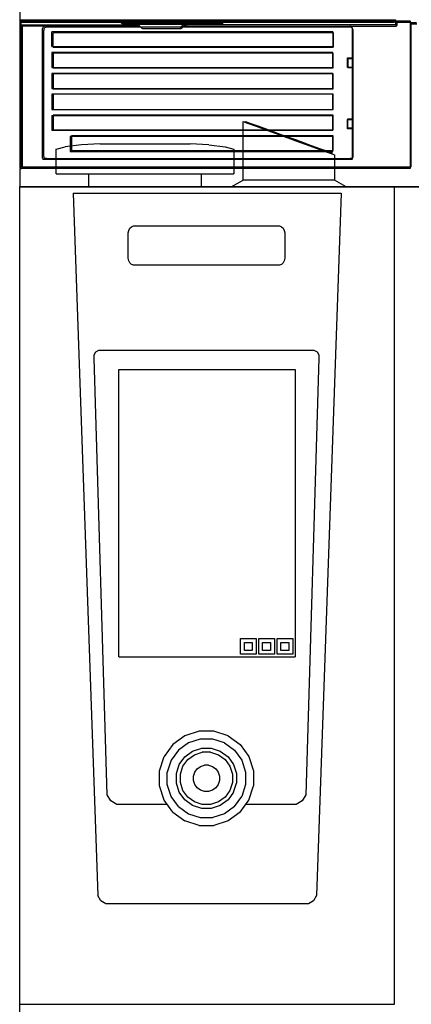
# Model space of a CAD drawing. Header units: millimetres. Extents: x 0 to 40100, y 0 to 29075.
# Tile 109 of 119: x 29520 to 29820, y 14844 to 15598. Entities that reach past the tile are written whole.
import ezdxf

# ---------------------------------------------------------------- set-up
doc = ezdxf.new("R2010")
doc.units = ezdxf.units.MM
doc.header["$MEASUREMENT"] = 0
doc.linetypes.add('AUSGEZOGEN', pattern=[0, 0])
doc.layers.get('0').update_dxf_attribs({"linetype": 'CONTINUOUS'})
doc.layers.add('ibmp_KT_Einrichtung', color=7, linetype='AUSGEZOGEN', true_color=0x000080)
doc.layers.add('IBMP_KT_GR', color=7, linetype='AUSGEZOGEN')
doc.styles.get("Standard").update_dxf_attribs({"font": 'TXT.SHX'})

# ---------------------------------------------------------------- blocks, each defined once
blk = doc.blocks.new('BLOCK_00273')
at = {"layer": 'ibmp_KT_Einrichtung', "color": 0, "linetype": 'AUSGEZOGEN', "true_color": 0x000000}
for p, q in [((29520.41, 16224.1), (29520.41, 15485.4)), ((29520.41, 15598), (29808.21, 15598)), ((29520.71, 15598), (29520.71, 15597.2)), ((29520.71, 15597.2), (29807.11, 15597.2)), ((29521.4, 15597), (29521.4, 15484.6)), ((29521.4, 15597), (29808.5, 15597)), ((29521.4, 15593.7), (29521.9, 15594.2)), ((29521.7, 15597), (29521.7, 15596.2)), ((29521.7, 15596.2), (29807.41, 15596.2)), ((29521.9, 15594.2), (29611.3, 15594.2)), ((29522.41, 15592.8), (29522.91, 15593.3)), ((29522.41, 15592.8), (29522.41, 15485.6)), ((29522.91, 15593.3), (29612.11, 15593.3)), ((29539.1, 15592.9), (29538.8, 15592.7)), ((29539.51, 15593.1), (29539.1, 15592.9)), ((29539.91, 15593.2), (29539.51, 15593.1)), ((29612.11, 15593.2), (29539.91, 15593.2)), ((29597.91, 15597.2), (29597.91, 15596.4)), ((29597.91, 15596.4), (29598.01, 15596.2)), ((29598.01, 15596.2), (29598.11, 15595.9)), ((29598.11, 15595.9), (29598.21, 15595.7)), ((29598.21, 15595.7), (29598.4, 15595.5)), ((29598.4, 15595.5), (29598.6, 15595.4)), ((29598.6, 15595.4), (29598.9, 15595.3)), ((29598.7, 15596.2), (29598.7, 15595.5)), ((29598.7, 15595.5), (29598.8, 15595.2)), ((29598.8, 15595.2), (29598.9, 15595)), ((29598.9, 15595.3), (29599.1, 15595.2)), ((29598.9, 15595), (29599.1, 15594.8)), ((29599.1, 15595.2), (29674.2, 15595.2)), ((29599.1, 15594.8), (29599.2, 15594.6)), ((29599.2, 15594.6), (29599.51, 15594.5)), ((29599.51, 15594.5), (29599.71, 15594.3)), ((29675.11, 15594.3), (29599.71, 15594.3)), ((29609.81, 15595), (29609, 15595.2)), ((29609.3, 15594.3), (29609.71, 15594.2)), ((29610.51, 15594.1), (29609.71, 15594.2)), ((29610.51, 15594.8), (29609.81, 15595)), ((29610.9, 15594.5), (29610.51, 15594.8)), ((29611.3, 15593.8), (29610.51, 15594.1)), ((29611.5, 15594), (29610.9, 15594.5)), ((29611.7, 15593.6), (29611.3, 15593.8)), ((29611.7, 15593.8), (29611.5, 15594)), ((29611.7, 15593.8), (29613.11, 15592.4)), ((29612.21, 15593.1), (29611.7, 15593.6)), ((29612.51, 15592.8), (29612.21, 15593.1)), ((29613.9, 15591.5), (29612.51, 15592.8)), ((29645.11, 15593.8), (29644.2, 15592.7)), ((29644.71, 15593.2), (29808.6, 15593.2)), ((29645.8, 15592.8), (29644.91, 15591.8)), ((29645.31, 15594), (29645.11, 15593.8)), ((29645.31, 15594), (29645.41, 15594.1)), ((29645.41, 15594.1), (29645.51, 15594.2)), ((29808.3, 15594.1), (29645.41, 15594.1)), ((29645.51, 15594.2), (29645.9, 15594.5)), ((29646, 15593.1), (29645.8, 15592.8)), ((29645.9, 15594.6), (29646, 15594.6)), ((29645.9, 15594.5), (29645.9, 15594.6)), ((29646, 15594.7), (29646.2, 15594.7)), ((29646, 15594.6), (29646, 15594.7)), ((29646, 15593.1), (29646.1, 15593.2)), ((29646.1, 15593.2), (29646.2, 15593.3)), ((29646.2, 15594.8), (29646.4, 15594.8)), ((29646.2, 15594.7), (29646.2, 15594.8)), ((29646.2, 15593.3), (29646.6, 15593.6)), ((29646.4, 15594.8), (29646.5, 15594.9)), ((29646.5, 15594.9), (29646.7, 15594.9)), ((29646.6, 15593.6), (29646.7, 15593.7)), ((29646.7, 15594.9), (29646.8, 15595)), ((29646.7, 15593.7), (29646.8, 15593.7)), ((29646.8, 15595), (29647.01, 15595)), ((29646.8, 15593.7), (29646.9, 15593.8)), ((29646.9, 15593.8), (29647.01, 15593.8)), ((29647.01, 15595), (29647.11, 15595.1)), ((29647.01, 15593.9), (29647.21, 15593.9)), ((29647.01, 15593.8), (29647.01, 15593.9)), ((29647.11, 15595.1), (29647.61, 15595.1)), ((29647.21, 15593.9), (29647.31, 15594)), ((29647.31, 15594), (29647.51, 15594)), ((29647.51, 15594), (29647.61, 15594.1)), ((29647.71, 15595.2), (29647.61, 15595.1)), ((29648.01, 15594.1), (29648.11, 15594.2)), ((29648.11, 15594.2), (29648.7, 15594.2)), ((29648.7, 15594.2), (29648.8, 15594.3)), ((29674.2, 15595.2), (29674.4, 15595.3)), ((29674.4, 15595.3), (29674.61, 15595.4)), ((29674.61, 15595.4), (29674.91, 15595.5)), ((29674.91, 15595.5), (29675.11, 15595.7)), ((29675.11, 15595.7), (29675.21, 15595.9)), ((29675.11, 15594.3), (29675.31, 15594.5)), ((29675.21, 15595.9), (29675.31, 15596.2)), ((29675.31, 15596.2), (29675.41, 15596.4)), ((29675.31, 15594.5), (29675.51, 15594.6)), ((29675.41, 15596.4), (29675.41, 15597.2)), ((29675.51, 15594.6), (29675.71, 15594.8)), ((29675.71, 15594.8), (29675.8, 15595)), ((29675.8, 15595), (29676, 15595.2)), ((29676, 15595.2), (29676, 15596.2)), ((29773.6, 15593.1), (29773.21, 15593.2)), ((29774, 15592.9), (29773.6, 15593.1)), ((29774.4, 15592.7), (29774, 15592.9)), ((29807.11, 15597.2), (29807.11, 15598)), ((29807.41, 15596.2), (29807.41, 15597)), ((29808.21, 15598), (29808.21, 15594.1)), ((29808.8, 15594.6), (29808.3, 15594.1)), ((29808.5, 15597), (29808.5, 15593.2)), ((29809.1, 15593.7), (29808.6, 15593.2)), ((29809.3, 15597.1), (29808.8, 15596.6)), ((29808.8, 15596.6), (29808.8, 15594.6)), ((29809.61, 15596.1), (29809.1, 15595.6)), ((29809.1, 15595.6), (29809.1, 15593.7)), ((29809.3, 15597.1), (29819.4, 15597.2)), ((29809.61, 15596.1), (29819.61, 15596.2)), ((29819.4, 15597.2), (29819.71, 15596.7)), ((29819.61, 15596.2), (29820.01, 15595.7)), ((29819.71, 15484.7), (29819.71, 15596.7)), ((29819.71, 15595.9), (29824.1, 15595.9)), ((29820.01, 15485.6), (29820.01, 15595.7)), ((29820.01, 15594.9), (29824.4, 15594.9)), ((29538.01, 15591.6), (29537.91, 15591.2)), ((29537.91, 15492), (29537.91, 15591.2)), ((29538.21, 15592), (29538.01, 15591.6)), ((29538.4, 15592.3), (29538.21, 15592)), ((29538.8, 15592.7), (29538.4, 15592.3)), ((29538.9, 15590.3), (29538.8, 15589.9)), ((29538.8, 15493.3), (29538.8, 15589.9)), ((29539, 15590.7), (29538.9, 15590.3)), ((29539.2, 15591.1), (29539, 15590.7)), ((29539.4, 15591.5), (29539.2, 15591.1)), ((29539.71, 15591.8), (29539.4, 15591.5)), ((29540.11, 15592), (29539.71, 15591.8)), ((29540.51, 15592.2), (29540.11, 15592)), ((29540.9, 15592.3), (29540.51, 15592.2)), ((29612.91, 15592.3), (29540.9, 15592.3)), ((29545.11, 15577.5), (29545.11, 15588.8)), ((29760.01, 15588.8), (29545.11, 15588.8)), ((29546, 15576.9), (29546, 15588)), ((29760.51, 15588), (29546, 15588)), ((29613.11, 15592.4), (29613.6, 15592.2)), ((29643.21, 15592.2), (29613.6, 15592.2)), ((29613.9, 15591.5), (29614.4, 15591.3)), ((29614.4, 15591.3), (29643.9, 15591.3)), ((29643.21, 15592.2), (29643.7, 15592.4)), ((29643.8, 15592.5), (29643.7, 15592.4)), ((29644.1, 15592.7), (29643.8, 15592.5)), ((29643.9, 15591.3), (29644.4, 15591.5)), ((29644.1, 15592.7), (29644.2, 15592.7)), ((29644.61, 15591.6), (29644.4, 15591.5)), ((29644.81, 15591.8), (29644.61, 15591.6)), ((29644.81, 15591.8), (29644.91, 15591.8)), ((29773.6, 15592.3), (29645.41, 15592.3)), ((29760.01, 15588.8), (29760.01, 15577.5)), ((29760.51, 15588), (29760.51, 15576.9)), ((29774, 15592.2), (29773.6, 15592.3)), ((29774.4, 15592), (29774, 15592.2)), ((29774.61, 15592.3), (29774.4, 15592.7)), ((29774.81, 15591.8), (29774.4, 15592)), ((29774.91, 15592), (29774.61, 15592.3)), ((29775.11, 15591.5), (29774.81, 15591.8)), ((29775.11, 15591.6), (29774.91, 15592)), ((29775.21, 15591.2), (29775.11, 15591.6)), ((29775.31, 15591.1), (29775.11, 15591.5)), ((29775.21, 15492), (29775.21, 15591.2)), ((29775.51, 15590.7), (29775.31, 15591.1)), ((29775.61, 15590.3), (29775.51, 15590.7)), ((29775.61, 15492.9), (29775.61, 15590.3)), ((29774.81, 15581.3), (29774.71, 15581.3)), ((29775.21, 15580.6), (29775.11, 15580.6)), ((29545.11, 15577.5), (29760.01, 15577.5)), ((29545.11, 15573), (29545.11, 15561.4)), ((29760.01, 15573), (29545.11, 15573)), ((29546, 15576.9), (29760.51, 15576.9)), ((29546, 15572.5), (29546, 15561.1)), ((29760.51, 15572.5), (29546, 15572.5)), ((29760.01, 15561.4), (29760.01, 15573)), ((29760.51, 15561.1), (29760.51, 15572.5)), ((29771.3, 15568.8), (29775.21, 15568.8)), ((29771.3, 15561.5), (29771.3, 15568.8)), ((29771.7, 15568.3), (29775.61, 15568.3)), ((29771.7, 15568.3), (29771.7, 15561.1)), ((29545.11, 15561.4), (29760.01, 15561.4)), ((29545.11, 15556.9), (29545.11, 15545.3)), ((29760.01, 15556.9), (29545.11, 15556.9)), ((29546, 15561.1), (29760.51, 15561.1)), ((29546, 15556.7), (29546, 15545.2)), ((29760.51, 15556.7), (29546, 15556.7)), ((29760.01, 15545.3), (29760.01, 15556.9)), ((29760.51, 15545.2), (29760.51, 15556.7)), ((29775.21, 15561.5), (29771.3, 15561.5)), ((29775.61, 15561.1), (29771.7, 15561.1)), ((29545.11, 15545.3), (29760.01, 15545.3)), ((29760.51, 15540.9), (29545.11, 15540.9)), ((29545.11, 15540.9), (29545.11, 15529.2)), ((29546, 15545.2), (29760.51, 15545.2)), ((29546, 15540.9), (29546, 15529.4)), ((29760.01, 15529.2), (29760.01, 15540.9)), ((29760.51, 15529.4), (29760.51, 15540.9)), ((29545.11, 15529.2), (29760.01, 15529.2)), ((29546, 15529.4), (29760.51, 15529.4)), ((29546, 15525), (29546, 15513.6)), ((29760.51, 15525), (29546, 15525)), ((29760.51, 15513.6), (29760.51, 15525)), ((29545.11, 15524.8), (29545.11, 15513.1)), ((29545.11, 15524.8), (29760.01, 15524.8)), ((29691.4, 15520.1), (29694.81, 15518.9)), ((29691.4, 15475.1), (29691.4, 15520.1)), ((29693.4, 15520.1), (29696.6, 15518.9)), ((29693.4, 15519.4), (29693.4, 15520.1)), ((29694.81, 15518.9), (29701.4, 15516.5)), ((29696.6, 15518.9), (29702.81, 15516.7)), ((29760.01, 15513.1), (29760.01, 15524.8)), ((29771.3, 15521.7), (29775.21, 15521.7)), ((29771.3, 15514.4), (29771.3, 15521.7)), ((29771.7, 15522.1), (29775.61, 15522.1)), ((29771.7, 15514.9), (29771.7, 15522.1)), ((29760.01, 15513.1), (29545.11, 15513.1)), ((29546, 15513.6), (29760.51, 15513.6)), ((29701.4, 15516.5), (29710.31, 15513.2)), ((29702.81, 15516.7), (29711.2, 15513.6)), ((29710.31, 15513.2), (29720.8, 15509.4)), ((29711.2, 15513.6), (29721.2, 15510)), ((29721.2, 15510), (29731.6, 15506.2)), ((29775.21, 15514.4), (29771.3, 15514.4)), ((29775.61, 15514.9), (29771.7, 15514.9)), ((29559, 15508.7), (29559, 15497)), ((29760.01, 15508.7), (29559, 15508.7)), ((29560.01, 15509.2), (29560.01, 15497.8)), ((29760.51, 15509.2), (29560.01, 15509.2)), ((29581.9, 15503.1), (29567.71, 15502.2)), ((29581.9, 15503.1), (29650.9, 15503.1)), ((29665.11, 15502.2), (29650.9, 15503.1)), ((29720.8, 15509.4), (29731.9, 15505.3)), ((29731.6, 15506.2), (29741.6, 15502.6)), ((29731.9, 15505.3), (29742.51, 15501.5)), ((29741.6, 15502.6), (29750.01, 15499.5)), ((29760.01, 15497), (29760.01, 15508.7)), ((29760.51, 15497.8), (29760.51, 15509.2)), ((29548.4, 15498.9), (29555.11, 15500.7)), ((29548.4, 15480.1), (29548.4, 15498.9)), ((29567.71, 15502.2), (29555.11, 15500.7)), ((29559, 15497), (29760.01, 15497)), ((29560.01, 15497.8), (29760.51, 15497.8)), ((29665.11, 15502.2), (29677.81, 15500.7)), ((29677.81, 15500.7), (29684.4, 15498.9)), ((29684.4, 15498.9), (29684.4, 15480.1)), ((29742.51, 15501.5), (29751.4, 15498.2)), ((29750.01, 15499.5), (29756.2, 15497.3)), ((29751.4, 15498.2), (29758.01, 15495.9)), ((29756.2, 15497.3), (29759.4, 15496.1)), ((29758.01, 15495.9), (29761.4, 15494.6)), ((29759.4, 15496.1), (29759.4, 15495.36)), ((29537.91, 15492), (29538.01, 15491.6)), ((29538.01, 15491.6), (29538.21, 15491.2)), ((29538.21, 15491.2), (29538.4, 15491)), ((29774.61, 15491), (29538.4, 15491)), ((29538.8, 15493.3), (29538.9, 15492.9)), ((29538.9, 15492.9), (29539, 15492.5)), ((29539, 15492.5), (29539.2, 15492.1)), ((29539.2, 15492.1), (29539.4, 15491.9)), ((29539.4, 15491.9), (29540.9, 15491.9)), ((29541.3, 15491.8), (29540.9, 15491.9)), ((29541.3, 15491.8), (29773.21, 15491.8)), ((29761.4, 15494.6), (29761.4, 15475.1)), ((29773.21, 15491.8), (29773.6, 15491.9)), ((29773.6, 15491.9), (29775.11, 15491.9)), ((29774.61, 15491), (29774.91, 15491.2)), ((29774.91, 15491.2), (29775.11, 15491.6)), ((29775.11, 15491.9), (29775.31, 15492.1)), ((29775.11, 15491.6), (29775.21, 15492)), ((29775.31, 15492.1), (29775.51, 15492.5)), ((29775.51, 15492.5), (29775.61, 15492.9)), ((29520.41, 15485.4), (29520.51, 15485.1)), ((29520.41, 15484.1), (29520.41, 15470.1)), ((29520.51, 15485.1), (29520.61, 15484.9)), ((29520.61, 15484.9), (29520.8, 15484.7)), ((29520.8, 15484.7), (29521, 15484.5)), ((29521, 15484.5), (29521.2, 15484.3)), ((29521.2, 15484.3), (29521.4, 15484.2)), ((29521.4, 15486.4), (29521.5, 15486.1)), ((29521.8, 15484.1), (29521.4, 15484.6)), ((29521.4, 15484.2), (29521.7, 15484.1)), ((29521.5, 15486.1), (29521.6, 15485.9)), ((29521.6, 15485.9), (29521.8, 15485.7)), ((29819.4, 15484.1), (29521.7, 15484.1)), ((29521.8, 15485.7), (29522.01, 15485.5)), ((29522.01, 15485.5), (29522.21, 15485.3)), ((29522.21, 15485.3), (29522.41, 15485.2)), ((29522.81, 15485.1), (29522.41, 15485.6)), ((29522.41, 15485.2), (29522.71, 15485.1)), ((29819.71, 15485.1), (29522.71, 15485.1)), ((29548.4, 15480.1), (29684.4, 15480.1)), ((29573.4, 15470.1), (29573.4, 15480.1)), ((29659.4, 15480.1), (29659.4, 15470.1)), ((29819.4, 15484.1), (29819.71, 15484.7)), ((29819.71, 15485.1), (29820.01, 15485.6)), ((29682.41, 15470.1), (29691.4, 15475.1)), ((29761.4, 15475.1), (29691.4, 15475.1)), ((29770.41, 15470.1), (29761.4, 15475.1)), ((29520.41, 14731.4), (29520.41, 15470.1)), ((29520.41, 15470.1), (30370.41, 15470.1)), ((30370.41, 15470.1), (29520.41, 15470.1)), ((29561.4, 15465.1), (29580.21, 14927.3)), ((29561.4, 15465.1), (29766.4, 15465.1)), ((29766.4, 15465.1), (29747.61, 14927.3)), ((29807.41, 14844.1), (29807.41, 15470.1)), ((29603.4, 15434.8), (29603.9, 15436.7)), ((29603.4, 15415.4), (29603.4, 15434.8)), ((29603.9, 15436.7), (29604.81, 15438.3)), ((29604.81, 15438.3), (29606.1, 15439.5)), ((29606.1, 15439.5), (29607.61, 15440.1)), ((29607.61, 15440.1), (29719.2, 15440.1)), ((29719.2, 15440.1), (29720.71, 15439.5)), ((29720.71, 15439.5), (29722.01, 15438.3)), ((29722.01, 15438.3), (29722.91, 15436.7)), ((29722.91, 15436.7), (29723.4, 15434.8)), ((29723.4, 15434.8), (29723.4, 15415.4)), ((29603.9, 15413.5), (29603.4, 15415.4)), ((29604.81, 15411.9), (29603.9, 15413.5)), ((29606.1, 15410.7), (29604.81, 15411.9)), ((29722.01, 15411.9), (29720.71, 15410.7)), ((29722.91, 15413.5), (29722.01, 15411.9)), ((29723.4, 15415.4), (29722.91, 15413.5)), ((29607.61, 15410.1), (29606.1, 15410.7)), ((29719.2, 15410.1), (29607.61, 15410.1)), ((29720.71, 15410.7), (29719.2, 15410.1)), ((29578.7, 15343.8), (29581.1, 15345.1)), ((29581.1, 15345.1), (29745.71, 15345.1)), ((29745.71, 15345.1), (29748.11, 15343.8)), ((29577.41, 15341.4), (29578.7, 15343.8)), ((29577.41, 15338.8), (29577.41, 15341.4)), ((29587.41, 15004.4), (29577.41, 15338.8)), ((29749.4, 15338.8), (29739.4, 15004.4)), ((29748.11, 15343.8), (29749.4, 15341.4)), ((29749.4, 15341.4), (29749.4, 15338.8)), ((29596.4, 15330.1), (29731.4, 15330.1)), ((29596.4, 15110.1), (29596.4, 15330.1)), ((29731.4, 15330.1), (29731.4, 15110.1)), ((29689.4, 15124.1), (29701.4, 15124.1)), ((29689.4, 15112.1), (29689.4, 15124.1)), ((29692.41, 15121.1), (29698.4, 15121.1)), ((29692.41, 15115.1), (29692.41, 15121.1)), ((29698.4, 15121.1), (29698.4, 15115.1)), ((29701.4, 15124.1), (29701.4, 15112.1)), ((29703.4, 15124.1), (29715.41, 15124.1)), ((29703.4, 15112.1), (29703.4, 15124.1)), ((29706.4, 15121.1), (29712.41, 15121.1)), ((29706.4, 15115.1), (29706.4, 15121.1)), ((29712.41, 15121.1), (29712.41, 15115.1)), ((29715.41, 15124.1), (29715.41, 15112.1)), ((29717.41, 15124.1), (29729.4, 15124.1)), ((29717.41, 15112.1), (29717.41, 15124.1)), ((29720.41, 15121.1), (29726.4, 15121.1)), ((29720.41, 15115.1), (29720.41, 15121.1)), ((29726.4, 15121.1), (29726.4, 15115.1)), ((29729.4, 15124.1), (29729.4, 15112.1)), ((29701.4, 15112.1), (29689.4, 15112.1)), ((29698.4, 15115.1), (29692.41, 15115.1)), ((29715.41, 15112.1), (29703.4, 15112.1)), ((29712.41, 15115.1), (29706.4, 15115.1)), ((29729.4, 15112.1), (29717.41, 15112.1)), ((29726.4, 15115.1), (29720.41, 15115.1)), ((29596.4, 15110.1), (29731.4, 15110.1)), ((29657.71, 15053.1), (29646.8, 15049.6)), ((29669.1, 15053.1), (29657.71, 15053.1)), ((29680.01, 15049.6), (29669.1, 15053.1)), ((29637.61, 15042.9), (29630.9, 15033.7)), ((29646.8, 15049.6), (29637.61, 15042.9)), ((29649.61, 15044.2), (29641.9, 15038.6)), ((29658.6, 15047.1), (29649.61, 15044.2)), ((29668.21, 15047.1), (29658.6, 15047.1)), ((29677.21, 15044.2), (29668.21, 15047.1)), ((29677.21, 15044.2), (29684.91, 15038.6)), ((29680.01, 15049.6), (29689.2, 15042.9)), ((29689.2, 15042.9), (29695.9, 15033.7)), ((29641.9, 15038.6), (29636.3, 15030.9)), ((29646.9, 15033.6), (29652.81, 15037.9)), ((29649.1, 15031.4), (29654.2, 15035.1)), ((29652.81, 15037.9), (29659.81, 15040.1)), ((29654.2, 15035.1), (29660.21, 15037.1)), ((29659.81, 15040.1), (29667.01, 15040.1)), ((29666.6, 15037.1), (29660.21, 15037.1)), ((29666.6, 15037.1), (29672.61, 15035.1)), ((29667.01, 15040.1), (29674, 15037.9)), ((29672.61, 15035.1), (29677.71, 15031.4)), ((29674, 15037.9), (29679.91, 15033.6)), ((29684.91, 15038.6), (29690.51, 15030.9)), ((29627.41, 15022.8), (29630.9, 15033.7)), ((29636.3, 15030.9), (29633.4, 15021.9)), ((29640.41, 15020.7), (29642.61, 15027.7)), ((29642.61, 15027.7), (29646.9, 15033.6)), ((29645.41, 15026.3), (29649.1, 15031.4)), ((29677.71, 15031.4), (29681.4, 15026.3)), ((29679.91, 15033.6), (29684.2, 15027.7)), ((29684.2, 15027.7), (29686.4, 15020.7)), ((29690.51, 15030.9), (29693.4, 15021.9)), ((29695.9, 15033.7), (29699.4, 15022.8)), ((29627.41, 15011.4), (29627.41, 15022.8)), ((29633.4, 15012.3), (29633.4, 15021.9)), ((29640.41, 15013.5), (29640.41, 15020.7)), ((29643.4, 15020.3), (29645.41, 15026.3)), ((29643.4, 15013.9), (29643.4, 15020.3)), ((29653.4, 15018.7), (29654.4, 15021.7)), ((29654.4, 15021.7), (29656.2, 15024.3)), ((29656.2, 15024.3), (29658.8, 15026.1)), ((29658.8, 15026.1), (29661.8, 15027.1)), ((29665.01, 15027.1), (29661.8, 15027.1)), ((29665.01, 15027.1), (29668.01, 15026.1)), ((29668.01, 15026.1), (29670.61, 15024.3)), ((29670.61, 15024.3), (29672.41, 15021.7)), ((29672.41, 15021.7), (29673.4, 15018.7)), ((29681.4, 15026.3), (29683.4, 15020.3)), ((29683.4, 15020.3), (29683.4, 15013.9)), ((29686.4, 15020.7), (29686.4, 15013.5)), ((29693.4, 15021.9), (29693.4, 15012.3)), ((29699.4, 15022.8), (29699.4, 15011.4)), ((29636.3, 15003.3), (29633.4, 15012.3)), ((29642.61, 15006.5), (29640.41, 15013.5)), ((29645.41, 15007.9), (29643.4, 15013.9)), ((29653.4, 15015.5), (29653.4, 15018.7)), ((29654.4, 15012.5), (29653.4, 15015.5)), ((29656.2, 15009.9), (29654.4, 15012.5)), ((29672.41, 15012.5), (29670.61, 15009.9)), ((29673.4, 15015.5), (29672.41, 15012.5)), ((29673.4, 15018.7), (29673.4, 15015.5)), ((29683.4, 15013.9), (29681.4, 15007.9)), ((29684.2, 15006.5), (29686.4, 15013.5)), ((29693.4, 15012.3), (29690.51, 15003.3)), ((29630.9, 15000.5), (29627.41, 15011.4)), ((29646.9, 15000.6), (29642.61, 15006.5)), ((29649.1, 15002.8), (29645.41, 15007.9)), ((29658.8, 15008.1), (29656.2, 15009.9)), ((29661.8, 15007.1), (29658.8, 15008.1)), ((29665.01, 15007.1), (29661.8, 15007.1)), ((29668.01, 15008.1), (29665.01, 15007.1)), ((29670.61, 15009.9), (29668.01, 15008.1)), ((29681.4, 15007.9), (29677.71, 15002.8)), ((29684.2, 15006.5), (29679.91, 15000.6)), ((29695.9, 15000.5), (29699.4, 15011.4)), ((29590.11, 14999.8), (29587.41, 15004.4)), ((29594.71, 14997.1), (29590.11, 14999.8)), ((29633.38, 14997.1), (29594.71, 14997.1)), ((29637.61, 14991.3), (29630.9, 15000.5)), ((29641.9, 14995.6), (29636.3, 15003.3)), ((29652.81, 14996.3), (29646.9, 15000.6)), ((29654.2, 14999.1), (29649.1, 15002.8)), ((29660.21, 14997.1), (29654.2, 14999.1)), ((29666.6, 14997.1), (29660.21, 14997.1)), ((29672.61, 14999.1), (29666.6, 14997.1)), ((29677.71, 15002.8), (29672.61, 14999.1)), ((29679.91, 15000.6), (29674, 14996.3)), ((29684.91, 14995.6), (29690.51, 15003.3)), ((29689.2, 14991.3), (29695.9, 15000.5)), ((29732.11, 14997.1), (29693.42, 14997.1)), ((29736.7, 14999.8), (29732.11, 14997.1)), ((29739.4, 15004.4), (29736.7, 14999.8)), ((29637.61, 14991.3), (29646.8, 14984.6)), ((29641.9, 14995.6), (29649.61, 14990)), ((29649.61, 14990), (29658.6, 14987.1)), ((29659.81, 14994.1), (29652.81, 14996.3)), ((29667.01, 14994.1), (29659.81, 14994.1)), ((29674, 14996.3), (29667.01, 14994.1)), ((29677.21, 14990), (29668.21, 14987.1)), ((29684.91, 14995.6), (29677.21, 14990)), ((29689.2, 14991.3), (29680.01, 14984.6)), ((29657.71, 14981.1), (29646.8, 14984.6)), ((29658.6, 14987.1), (29668.21, 14987.1)), ((29680.01, 14984.6), (29669.1, 14981.1)), ((29657.71, 14981.1), (29669.1, 14981.1)), ((29582.51, 14923.2), (29580.21, 14927.3)), ((29586.3, 14921.1), (29582.51, 14923.2)), ((29745.31, 14923.2), (29741.5, 14921.1)), ((29747.61, 14927.3), (29745.31, 14923.2)), ((29741.5, 14921.1), (29586.3, 14921.1)), ((29520.41, 14844.1), (29807.41, 14844.1))]:
    blk.add_line(p, q, dxfattribs=at)
at = {"color": 0, "true_color": 0x000000}
blk.add_attdef('', (0, 0), '', height=1, dxfattribs=at)

msp = doc.modelspace()

# ---------------------------------------------------------------- block references
at = {"layer": 'IBMP_KT_GR', "color": 0, "true_color": 0x000000}
msp.add_blockref('BLOCK_00273', (0, 0), dxfattribs=at)

doc.saveas('drawing.dxf')
